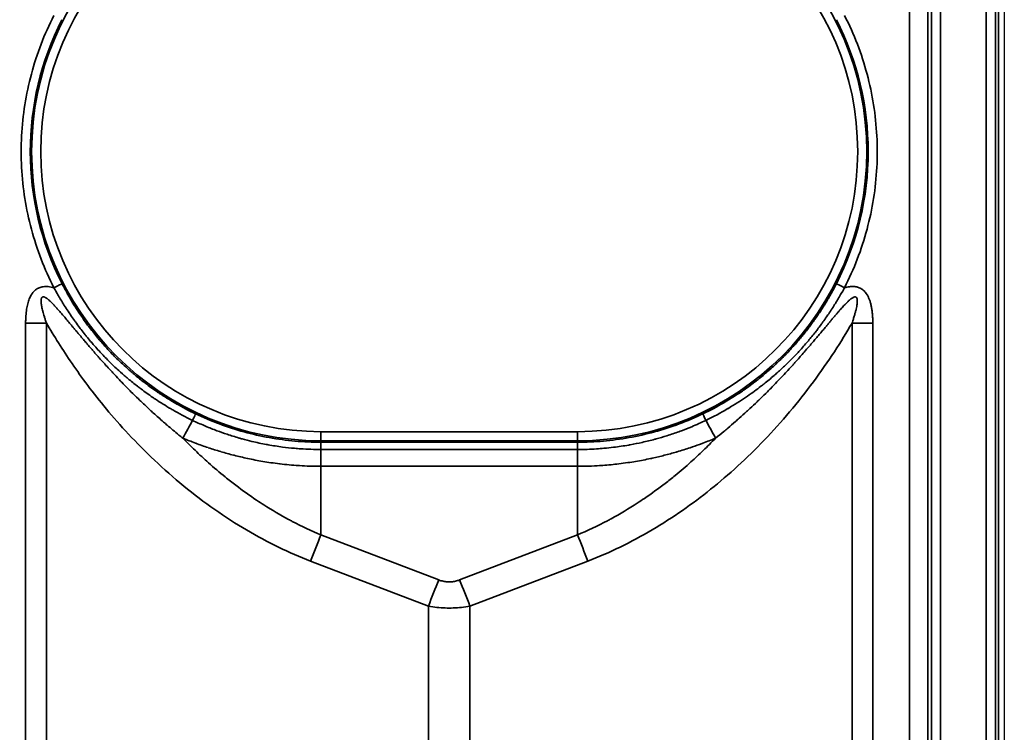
# Model space of a CAD drawing. Header units: millimetres. Extents: x -12192 to 12192, y -600 to 5895.
# Tile 62 of 122: x 1669 to 1724, y 3421 to 3460. Entities that reach past the tile are written whole.
import ezdxf

# ---------------------------------------------------------------- set-up
doc = ezdxf.new("R2010")
doc.units = ezdxf.units.MM
doc.header["$LTSCALE"] = 20
doc.layers.add('_Sichtbarkanten', color=7, linetype='Continuous', lineweight=25)
doc.layers.add('Sichtbar schmal (ISO)', color=7, linetype='Continuous', lineweight=35)

msp = doc.modelspace()

# ---------------------------------------------------------------- linework, layer by layer
at = {"layer": '_Sichtbarkanten'}
msp.add_line((1723.505, 4314.272), (1723.505, 3220.272), dxfattribs=at)
at = {"layer": 'Sichtbar schmal (ISO)'}
for p, q in [((1719.496, 3219.98), (1719.496, 4314.564)), ((1719.996, 4314.564), (1719.996, 3219.98)), ((1722.514, 3219.963), (1722.514, 4314.581)), ((1723.014, 4314.581), (1723.014, 3219.963)), ((1723.18, 3219.797), (1723.18, 4314.748)), ((1718.322, 3220.149), (1718.28, 3679.771)), ((1719.28, 3679.772), (1719.322, 3220.155)), ((1669.732, 3272.69), (1669.732, 3443.451)), ((1670.873, 3272.69), (1670.873, 3443.452)), ((1715.137, 3443.452), (1715.137, 3272.69)), ((1716.278, 3443.451), (1716.278, 3272.689)), ((1685.95, 3437.483), (1685.95, 3436.984)), ((1700.06, 3437.483), (1685.95, 3437.483)), ((1700.06, 3437.483), (1700.06, 3436.984)), ((1685.95, 3436.903), (1685.95, 3436.984)), ((1700.06, 3436.984), (1685.95, 3436.984)), ((1700.06, 3436.903), (1685.95, 3436.903)), ((1685.959, 3435.579), (1685.959, 3436.503)), ((1700.05, 3436.503), (1685.959, 3436.503)), ((1700.05, 3435.579), (1700.05, 3436.503)), ((1700.06, 3436.903), (1700.06, 3436.984)), ((1685.959, 3431.809), (1685.959, 3435.579)), ((1685.959, 3435.579), (1700.05, 3435.579)), ((1700.05, 3431.809), (1700.05, 3435.579)), ((1692.434, 3429.334), (1685.959, 3431.809)), ((1700.05, 3431.809), (1693.576, 3429.334)), ((1691.864, 3427.898), (1685.389, 3430.373)), ((1700.621, 3430.373), (1694.146, 3427.898)), ((1691.864, 3427.898), (1691.864, 3288.253)), ((1694.146, 3427.898), (1694.146, 3288.253))]:
    msp.add_line(p, q, dxfattribs=at)
for centre, radius, start, end in [((1685.95, 3452.872), 15.889, 90, 270), ((1700.06, 3452.872), 15.889, 270, 90), ((1685.95, 3452.872), 15.389, 90, 270), ((1700.06, 3452.872), 15.389, 270, 90)]:
    msp.add_arc(centre, radius, start, end, dxfattribs=at)
for centre, major_axis, ratio, start_param, end_param in [((1685.95, 3452.871), (-15.964, 0), 0.999985, 5.811755, 6.755073), ((1700.059, 3452.871), (15.964, 0), 0.999985, 5.811298, 6.754614), ((1671.286, 3445.387), (0.445, 0.227), 0.004665, 0.017453, 1.568418), ((1714.724, 3445.387), (-0.445, 0.227), 0.004661, 4.714772, 6.265732), ((1669.732, 3443.504), (-10, 0), 0.005236, 1.570796, 1.685164), ((1716.278, 3443.504), (10, 0), 0.005236, 4.598022, 4.712389), ((1679.914, 3440.016), (4.777, 8.785), 0.002501, 4.378713, 4.494623), ((1678.852, 3438.011), (0.215, 0.451), 0.009158, 4.929979, 6.265731), ((1707.157, 3438.011), (-0.215, 0.451), 0.009156, 0.017454, 1.353205), ((1706.096, 3440.016), (-4.777, 8.785), 0.002502, 1.788563, 1.904471), ((1685.955, 3436.403), (-0.005, 0.5), 0.011299, 4.913682, 6.265598), ((1685.959, 3430.347), (1.785, 4.67), 0.108522, 1.294198, 1.606695), ((1700.05, 3430.347), (-1.785, 4.67), 0.108522, 4.67649, 4.988987), ((1692.434, 3427.872), (1.785, 4.67), 0.108522, 1.294198, 1.606695), ((1693.576, 3427.872), (-1.785, 4.67), 0.108522, 4.67649, 4.988987)]:
    msp.add_ellipse(centre, major_axis=major_axis, ratio=ratio, start_param=start_param, end_param=end_param, dxfattribs=at)
for points, knots in [([(1671.286, 3445.39), (1671.023, 3445.904), (1670.555, 3446.953), (1670.02, 3448.597), (1669.66, 3450.287), (1669.479, 3452.006), (1669.479, 3453.734), (1669.659, 3455.452), (1670.018, 3457.142), (1670.553, 3458.787), (1671.02, 3459.836), (1671.282, 3460.351)], [0, 0, 0, 0, 0.1111111, 0.2222222, 0.3333333, 0.4444444, 0.5555556, 0.6666667, 0.7777778, 0.8888889, 1, 1, 1, 1]), ([(1669.732, 3443.451), (1669.732, 3443.523), (1669.733, 3443.593), (1669.736, 3443.66), (1669.738, 3443.728), (1669.741, 3443.792), (1669.745, 3443.855), (1669.75, 3443.918), (1669.755, 3443.978), (1669.762, 3444.037), (1669.768, 3444.096), (1669.775, 3444.152), (1669.784, 3444.207), (1669.792, 3444.262), (1669.802, 3444.315), (1669.812, 3444.366), (1669.822, 3444.417), (1669.833, 3444.466), (1669.846, 3444.513), (1669.858, 3444.56), (1669.871, 3444.606), (1669.885, 3444.649), (1669.899, 3444.693), (1669.914, 3444.735), (1669.93, 3444.775), (1669.946, 3444.816), (1669.964, 3444.854), (1669.982, 3444.891), (1670, 3444.928), (1670.019, 3444.963), (1670.038, 3444.996), (1670.058, 3445.029), (1670.079, 3445.061), (1670.1, 3445.09), (1670.122, 3445.119), (1670.144, 3445.146), (1670.166, 3445.171), (1670.189, 3445.196), (1670.212, 3445.219), (1670.236, 3445.241), (1670.26, 3445.262), (1670.285, 3445.282), (1670.311, 3445.301), (1670.336, 3445.319), (1670.363, 3445.336), (1670.391, 3445.351), (1670.419, 3445.367), (1670.449, 3445.381), (1670.48, 3445.393), (1670.512, 3445.406), (1670.546, 3445.417), (1670.582, 3445.427), (1670.619, 3445.436), (1670.658, 3445.444), (1670.699, 3445.449), (1670.74, 3445.454), (1670.783, 3445.457), (1670.829, 3445.458), (1670.875, 3445.458), (1670.922, 3445.456), (1670.972, 3445.451), (1671.021, 3445.446), (1671.072, 3445.438), (1671.125, 3445.428), (1671.177, 3445.418), (1671.231, 3445.405), (1671.286, 3445.39)], [0, 0, 0, 0, 0.0454545, 0.0454545, 0.0454545, 0.0909091, 0.0909091, 0.0909091, 0.1363636, 0.1363636, 0.1363636, 0.1818182, 0.1818182, 0.1818182, 0.2272727, 0.2272727, 0.2272727, 0.2727273, 0.2727273, 0.2727273, 0.3181818, 0.3181818, 0.3181818, 0.3636364, 0.3636364, 0.3636364, 0.4090909, 0.4090909, 0.4090909, 0.4545455, 0.4545455, 0.4545455, 0.5, 0.5, 0.5, 0.5454545, 0.5454545, 0.5454545, 0.5909091, 0.5909091, 0.5909091, 0.6363636, 0.6363636, 0.6363636, 0.6818182, 0.6818182, 0.6818182, 0.7272727, 0.7272727, 0.7272727, 0.7727273, 0.7727273, 0.7727273, 0.8181818, 0.8181818, 0.8181818, 0.8636364, 0.8636364, 0.8636364, 0.9090909, 0.9090909, 0.9090909, 0.9545455, 0.9545455, 0.9545455, 0.9999999, 0.9999999, 0.9999999, 0.9999999]), ([(1678.903, 3438.106), (1678.512, 3438.294), (1678.148, 3438.488), (1677.81, 3438.682), (1677.78, 3438.699), (1677.751, 3438.716), (1677.721, 3438.733), (1677.418, 3438.91), (1677.137, 3439.086), (1676.873, 3439.261), (1676.822, 3439.295), (1676.772, 3439.329), (1676.722, 3439.363), (1676.49, 3439.521), (1676.271, 3439.678), (1676.066, 3439.833), (1676, 3439.882), (1675.936, 3439.931), (1675.873, 3439.98), (1675.695, 3440.118), (1675.526, 3440.255), (1675.366, 3440.389), (1675.291, 3440.452), (1675.219, 3440.514), (1675.147, 3440.576), (1675.012, 3440.693), (1674.883, 3440.809), (1674.759, 3440.923), (1674.679, 3440.997), (1674.601, 3441.071), (1674.526, 3441.143), (1674.423, 3441.241), (1674.325, 3441.338), (1674.23, 3441.433), (1674.147, 3441.517), (1674.067, 3441.599), (1673.99, 3441.68), (1673.914, 3441.76), (1673.84, 3441.839), (1673.768, 3441.917), (1673.685, 3442.008), (1673.604, 3442.097), (1673.527, 3442.185), (1673.471, 3442.249), (1673.416, 3442.312), (1673.363, 3442.374), (1673.28, 3442.471), (1673.201, 3442.565), (1673.125, 3442.658), (1673.085, 3442.707), (1673.046, 3442.756), (1673.007, 3442.804), (1672.926, 3442.905), (1672.849, 3443.004), (1672.775, 3443.101), (1672.747, 3443.136), (1672.72, 3443.172), (1672.693, 3443.207), (1672.614, 3443.312), (1672.539, 3443.414), (1672.468, 3443.513), (1672.45, 3443.537), (1672.433, 3443.561), (1672.416, 3443.586), (1672.34, 3443.692), (1672.268, 3443.796), (1672.199, 3443.896), (1672.19, 3443.91), (1672.18, 3443.924), (1672.17, 3443.938), (1672.097, 3444.046), (1672.028, 3444.151), (1671.963, 3444.251), (1671.96, 3444.256), (1671.957, 3444.261), (1671.953, 3444.267), (1671.886, 3444.371), (1671.822, 3444.471), (1671.763, 3444.568), (1671.761, 3444.571), (1671.759, 3444.575), (1671.757, 3444.578), (1671.697, 3444.675), (1671.64, 3444.768), (1671.588, 3444.857), (1671.584, 3444.864), (1671.58, 3444.87), (1671.576, 3444.877), (1671.523, 3444.967), (1671.473, 3445.053), (1671.427, 3445.135), (1671.424, 3445.139), (1671.422, 3445.143), (1671.42, 3445.147), (1671.372, 3445.232), (1671.327, 3445.313), (1671.286, 3445.39)], [0, 0, 0, 0, 0.0574355, 0.0574355, 0.0574355, 0.0625, 0.0625, 0.0625, 0.1148416, 0.1148416, 0.1148416, 0.125, 0.125, 0.125, 0.1724105, 0.1724105, 0.1724105, 0.1875, 0.1875, 0.1875, 0.2301048, 0.2301048, 0.2301048, 0.25, 0.25, 0.25, 0.2879175, 0.2879175, 0.2879175, 0.3125, 0.3125, 0.3125, 0.3458289, 0.3458289, 0.3458289, 0.375, 0.375, 0.375, 0.4038355, 0.4038355, 0.4038355, 0.4375, 0.4375, 0.4375, 0.4619157, 0.4619157, 0.4619157, 0.5, 0.5, 0.5, 0.5200565, 0.5200565, 0.5200565, 0.5625, 0.5625, 0.5625, 0.5782724, 0.5782724, 0.5782724, 0.625, 0.625, 0.625, 0.6365027, 0.6365027, 0.6365027, 0.6875, 0.6875, 0.6875, 0.6946789, 0.6946789, 0.6946789, 0.75, 0.75, 0.75, 0.7528378, 0.7528378, 0.7528378, 0.8104842, 0.8104842, 0.8104842, 0.8125, 0.8125, 0.8125, 0.8706632, 0.8706632, 0.8706632, 0.875, 0.875, 0.875, 0.9346858, 0.9346858, 0.9346858, 0.9375, 0.9375, 0.9375, 0.9999999, 0.9999999, 0.9999999, 0.9999999]), ([(1679.068, 3438.462), (1678.687, 3438.644), (1678.333, 3438.832), (1678.004, 3439.02), (1677.975, 3439.036), (1677.947, 3439.053), (1677.918, 3439.07), (1677.623, 3439.241), (1677.35, 3439.413), (1677.094, 3439.584), (1677.044, 3439.617), (1676.995, 3439.65), (1676.947, 3439.683), (1676.721, 3439.837), (1676.51, 3439.99), (1676.31, 3440.141), (1676.246, 3440.189), (1676.184, 3440.237), (1676.123, 3440.285), (1675.95, 3440.42), (1675.787, 3440.553), (1675.632, 3440.684), (1675.56, 3440.745), (1675.49, 3440.806), (1675.421, 3440.867), (1675.29, 3440.982), (1675.165, 3441.095), (1675.045, 3441.207), (1674.968, 3441.279), (1674.893, 3441.351), (1674.82, 3441.422), (1674.721, 3441.518), (1674.627, 3441.613), (1674.535, 3441.706), (1674.456, 3441.788), (1674.379, 3441.869), (1674.304, 3441.948), (1674.231, 3442.027), (1674.159, 3442.104), (1674.091, 3442.18), (1674.01, 3442.27), (1673.933, 3442.357), (1673.859, 3442.443), (1673.805, 3442.506), (1673.753, 3442.568), (1673.702, 3442.629), (1673.623, 3442.724), (1673.547, 3442.817), (1673.474, 3442.908), (1673.435, 3442.957), (1673.398, 3443.004), (1673.361, 3443.051), (1673.284, 3443.151), (1673.21, 3443.248), (1673.139, 3443.343), (1673.113, 3443.379), (1673.087, 3443.414), (1673.062, 3443.448), (1672.987, 3443.551), (1672.915, 3443.652), (1672.847, 3443.749), (1672.831, 3443.773), (1672.814, 3443.797), (1672.798, 3443.821), (1672.726, 3443.926), (1672.657, 3444.028), (1672.592, 3444.128), (1672.583, 3444.141), (1672.574, 3444.155), (1672.565, 3444.169), (1672.496, 3444.276), (1672.431, 3444.379), (1672.369, 3444.479), (1672.366, 3444.484), (1672.363, 3444.489), (1672.36, 3444.494), (1672.296, 3444.597), (1672.237, 3444.697), (1672.181, 3444.793), (1672.179, 3444.796), (1672.177, 3444.799), (1672.175, 3444.803), (1672.118, 3444.899), (1672.066, 3444.992), (1672.016, 3445.08), (1672.012, 3445.087), (1672.009, 3445.093), (1672.005, 3445.1), (1671.955, 3445.19), (1671.908, 3445.276), (1671.864, 3445.359), (1671.862, 3445.362), (1671.86, 3445.366), (1671.858, 3445.37), (1671.812, 3445.456), (1671.77, 3445.537), (1671.731, 3445.614)], [0, 0, 0, 0, 0.057436, 0.057436, 0.057436, 0.0625, 0.0625, 0.0625, 0.1148428, 0.1148428, 0.1148428, 0.125, 0.125, 0.125, 0.1724113, 0.1724113, 0.1724113, 0.1875, 0.1875, 0.1875, 0.2301059, 0.2301059, 0.2301059, 0.25, 0.25, 0.25, 0.2879186, 0.2879186, 0.2879186, 0.3125, 0.3125, 0.3125, 0.3458302, 0.3458302, 0.3458302, 0.375, 0.375, 0.375, 0.403837, 0.403837, 0.403837, 0.4375, 0.4375, 0.4375, 0.4619172, 0.4619172, 0.4619172, 0.5, 0.5, 0.5, 0.5200581, 0.5200581, 0.5200581, 0.5625, 0.5625, 0.5625, 0.5782742, 0.5782742, 0.5782742, 0.625, 0.625, 0.625, 0.6365046, 0.6365046, 0.6365046, 0.6875, 0.6875, 0.6875, 0.6946809, 0.6946809, 0.6946809, 0.75, 0.75, 0.75, 0.75284, 0.75284, 0.75284, 0.8104864, 0.8104864, 0.8104864, 0.8125, 0.8125, 0.8125, 0.8706653, 0.8706653, 0.8706653, 0.875, 0.875, 0.875, 0.9346876, 0.9346876, 0.9346876, 0.9375, 0.9375, 0.9375, 1, 1, 1, 1]), ([(1714.279, 3445.614), (1714.24, 3445.538), (1714.198, 3445.457), (1714.152, 3445.371), (1714.151, 3445.368), (1714.149, 3445.365), (1714.148, 3445.362), (1714.103, 3445.279), (1714.056, 3445.192), (1714.005, 3445.101), (1714.001, 3445.093), (1713.997, 3445.085), (1713.992, 3445.077), (1713.943, 3444.99), (1713.891, 3444.898), (1713.836, 3444.803), (1713.827, 3444.788), (1713.817, 3444.772), (1713.808, 3444.757), (1713.755, 3444.667), (1713.7, 3444.574), (1713.64, 3444.478), (1713.625, 3444.454), (1713.61, 3444.429), (1713.594, 3444.404), (1713.538, 3444.314), (1713.479, 3444.221), (1713.417, 3444.126), (1713.394, 3444.091), (1713.37, 3444.056), (1713.346, 3444.02), (1713.287, 3443.931), (1713.226, 3443.84), (1713.161, 3443.747), (1713.128, 3443.7), (1713.095, 3443.653), (1713.061, 3443.605), (1712.999, 3443.518), (1712.935, 3443.43), (1712.868, 3443.339), (1712.823, 3443.28), (1712.778, 3443.219), (1712.731, 3443.158), (1712.667, 3443.075), (1712.601, 3442.99), (1712.532, 3442.904), (1712.473, 3442.829), (1712.411, 3442.753), (1712.348, 3442.676), (1712.283, 3442.598), (1712.216, 3442.519), (1712.146, 3442.438), (1712.068, 3442.347), (1711.986, 3442.254), (1711.901, 3442.16), (1711.836, 3442.088), (1711.769, 3442.016), (1711.7, 3441.942), (1711.598, 3441.833), (1711.49, 3441.721), (1711.377, 3441.608), (1711.314, 3441.544), (1711.25, 3441.481), (1711.184, 3441.416), (1711.05, 3441.287), (1710.91, 3441.155), (1710.761, 3441.02), (1710.703, 3440.967), (1710.643, 3440.914), (1710.583, 3440.861), (1710.41, 3440.71), (1710.227, 3440.556), (1710.032, 3440.4), (1709.983, 3440.36), (1709.932, 3440.32), (1709.881, 3440.28), (1709.659, 3440.107), (1709.422, 3439.932), (1709.168, 3439.755), (1709.131, 3439.73), (1709.095, 3439.704), (1709.058, 3439.679), (1708.777, 3439.487), (1708.474, 3439.294), (1708.145, 3439.101), (1708.126, 3439.09), (1708.107, 3439.079), (1708.088, 3439.068), (1707.737, 3438.863), (1707.355, 3438.659), (1706.942, 3438.462)], [0, 0, 0, 0, 0.0625, 0.0625, 0.0625, 0.0647245, 0.0647245, 0.0647245, 0.125, 0.125, 0.125, 0.1302499, 0.1302499, 0.1302499, 0.1875, 0.1875, 0.1875, 0.1967754, 0.1967754, 0.1967754, 0.25, 0.25, 0.25, 0.2636569, 0.2636569, 0.2636569, 0.3125, 0.3125, 0.3125, 0.3304671, 0.3304671, 0.3304671, 0.375, 0.375, 0.375, 0.3972409, 0.3972409, 0.3972409, 0.4375, 0.4375, 0.4375, 0.4640726, 0.4640726, 0.4640726, 0.5, 0.5, 0.5, 0.5309933, 0.5309933, 0.5309933, 0.5625, 0.5625, 0.5625, 0.5980084, 0.5980084, 0.5980084, 0.625, 0.625, 0.625, 0.6651395, 0.6651395, 0.6651395, 0.6875, 0.6875, 0.6875, 0.7323983, 0.7323983, 0.7323983, 0.75, 0.75, 0.75, 0.7998237, 0.7998237, 0.7998237, 0.8125, 0.8125, 0.8125, 0.8672061, 0.8672061, 0.8672061, 0.875, 0.875, 0.875, 0.9341224, 0.9341224, 0.9341224, 0.9375, 0.9375, 0.9375, 1, 1, 1, 1]), ([(1714.724, 3445.39), (1714.683, 3445.314), (1714.639, 3445.233), (1714.591, 3445.148), (1714.589, 3445.145), (1714.587, 3445.142), (1714.585, 3445.139), (1714.539, 3445.056), (1714.488, 3444.969), (1714.434, 3444.878), (1714.43, 3444.87), (1714.425, 3444.862), (1714.42, 3444.854), (1714.368, 3444.766), (1714.313, 3444.674), (1714.254, 3444.579), (1714.244, 3444.563), (1714.235, 3444.548), (1714.225, 3444.532), (1714.169, 3444.442), (1714.109, 3444.348), (1714.046, 3444.251), (1714.03, 3444.226), (1714.014, 3444.201), (1713.997, 3444.176), (1713.938, 3444.085), (1713.876, 3443.991), (1713.81, 3443.895), (1713.786, 3443.859), (1713.761, 3443.823), (1713.736, 3443.787), (1713.673, 3443.697), (1713.608, 3443.605), (1713.54, 3443.51), (1713.506, 3443.463), (1713.471, 3443.415), (1713.435, 3443.366), (1713.37, 3443.278), (1713.303, 3443.189), (1713.232, 3443.097), (1713.186, 3443.036), (1713.138, 3442.974), (1713.089, 3442.912), (1713.022, 3442.827), (1712.953, 3442.741), (1712.881, 3442.653), (1712.819, 3442.578), (1712.755, 3442.501), (1712.688, 3442.422), (1712.62, 3442.343), (1712.55, 3442.262), (1712.478, 3442.179), (1712.396, 3442.087), (1712.311, 3441.992), (1712.223, 3441.896), (1712.155, 3441.823), (1712.086, 3441.749), (1712.014, 3441.674), (1711.907, 3441.562), (1711.796, 3441.448), (1711.679, 3441.333), (1711.614, 3441.268), (1711.547, 3441.203), (1711.478, 3441.137), (1711.34, 3441.005), (1711.194, 3440.87), (1711.041, 3440.732), (1710.98, 3440.679), (1710.919, 3440.624), (1710.856, 3440.57), (1710.678, 3440.415), (1710.489, 3440.258), (1710.287, 3440.098), (1710.236, 3440.057), (1710.184, 3440.016), (1710.131, 3439.975), (1709.902, 3439.798), (1709.658, 3439.618), (1709.396, 3439.437), (1709.358, 3439.411), (1709.32, 3439.385), (1709.282, 3439.359), (1708.993, 3439.162), (1708.682, 3438.964), (1708.343, 3438.765), (1708.324, 3438.754), (1708.304, 3438.742), (1708.285, 3438.731), (1707.924, 3438.521), (1707.531, 3438.31), (1707.107, 3438.106)], [0, 0, 0, 0, 0.0625, 0.0625, 0.0625, 0.0647233, 0.0647233, 0.0647233, 0.125, 0.125, 0.125, 0.1302485, 0.1302485, 0.1302485, 0.1875, 0.1875, 0.1875, 0.1967748, 0.1967748, 0.1967748, 0.25, 0.25, 0.25, 0.2636562, 0.2636562, 0.2636562, 0.3125, 0.3125, 0.3125, 0.3304667, 0.3304667, 0.3304667, 0.375, 0.375, 0.375, 0.3972406, 0.3972406, 0.3972406, 0.4375, 0.4375, 0.4375, 0.4640722, 0.4640722, 0.4640722, 0.5, 0.5, 0.5, 0.5309931, 0.5309931, 0.5309931, 0.5625, 0.5625, 0.5625, 0.5980083, 0.5980083, 0.5980083, 0.625, 0.625, 0.625, 0.6651396, 0.6651396, 0.6651396, 0.6875, 0.6875, 0.6875, 0.7323984, 0.7323984, 0.7323984, 0.75, 0.75, 0.75, 0.799824, 0.799824, 0.799824, 0.8125, 0.8125, 0.8125, 0.8672064, 0.8672064, 0.8672064, 0.875, 0.875, 0.875, 0.9341232, 0.9341232, 0.9341232, 0.9375, 0.9375, 0.9375, 0.9999998, 0.9999998, 0.9999998, 0.9999998]), ([(1670.873, 3443.452), (1670.851, 3443.514), (1670.831, 3443.575), (1670.812, 3443.632), (1670.793, 3443.69), (1670.776, 3443.746), (1670.759, 3443.799), (1670.743, 3443.852), (1670.728, 3443.904), (1670.714, 3443.953), (1670.7, 3444.002), (1670.687, 3444.05), (1670.675, 3444.095), (1670.674, 3444.098), (1670.673, 3444.101), (1670.673, 3444.105), (1670.662, 3444.146), (1670.652, 3444.186), (1670.644, 3444.225), (1670.643, 3444.229), (1670.642, 3444.232), (1670.641, 3444.236), (1670.633, 3444.273), (1670.625, 3444.309), (1670.618, 3444.343), (1670.618, 3444.347), (1670.617, 3444.351), (1670.616, 3444.355), (1670.61, 3444.388), (1670.604, 3444.42), (1670.6, 3444.45), (1670.599, 3444.454), (1670.599, 3444.459), (1670.598, 3444.463), (1670.594, 3444.492), (1670.59, 3444.52), (1670.587, 3444.546), (1670.587, 3444.55), (1670.587, 3444.555), (1670.586, 3444.559), (1670.584, 3444.584), (1670.582, 3444.608), (1670.581, 3444.63), (1670.581, 3444.635), (1670.581, 3444.639), (1670.581, 3444.643), (1670.581, 3444.665), (1670.581, 3444.685), (1670.582, 3444.703), (1670.582, 3444.707), (1670.582, 3444.711), (1670.583, 3444.715), (1670.584, 3444.732), (1670.586, 3444.749), (1670.588, 3444.763), (1670.589, 3444.767), (1670.59, 3444.77), (1670.59, 3444.774), (1670.593, 3444.787), (1670.597, 3444.8), (1670.601, 3444.811), (1670.606, 3444.825), (1670.612, 3444.837), (1670.618, 3444.847), (1670.625, 3444.857), (1670.633, 3444.866), (1670.642, 3444.873), (1670.651, 3444.879), (1670.661, 3444.884), (1670.672, 3444.888), (1670.684, 3444.891), (1670.697, 3444.892), (1670.712, 3444.891), (1670.716, 3444.89), (1670.721, 3444.89), (1670.725, 3444.889), (1670.737, 3444.887), (1670.749, 3444.884), (1670.762, 3444.879), (1670.768, 3444.877), (1670.774, 3444.875), (1670.78, 3444.872), (1670.794, 3444.867), (1670.809, 3444.859), (1670.824, 3444.85), (1670.832, 3444.846), (1670.84, 3444.842), (1670.848, 3444.837), (1670.864, 3444.827), (1670.881, 3444.815), (1670.899, 3444.802), (1670.908, 3444.796), (1670.917, 3444.789), (1670.927, 3444.781), (1670.945, 3444.767), (1670.964, 3444.752), (1670.984, 3444.735), (1670.995, 3444.726), (1671.006, 3444.716), (1671.018, 3444.706), (1671.038, 3444.689), (1671.058, 3444.67), (1671.079, 3444.65), (1671.092, 3444.638), (1671.105, 3444.626), (1671.118, 3444.613), (1671.139, 3444.593), (1671.161, 3444.571), (1671.183, 3444.549), (1671.198, 3444.534), (1671.212, 3444.519), (1671.227, 3444.504), (1671.249, 3444.481), (1671.272, 3444.457), (1671.295, 3444.433), (1671.311, 3444.416), (1671.328, 3444.398), (1671.344, 3444.38), (1671.368, 3444.355), (1671.391, 3444.329), (1671.415, 3444.302), (1671.434, 3444.282), (1671.452, 3444.261), (1671.471, 3444.24), (1671.495, 3444.213), (1671.52, 3444.185), (1671.545, 3444.156), (1671.566, 3444.133), (1671.587, 3444.109), (1671.608, 3444.084), (1671.633, 3444.055), (1671.66, 3444.025), (1671.686, 3443.994), (1671.709, 3443.967), (1671.733, 3443.939), (1671.757, 3443.911), (1671.784, 3443.879), (1671.812, 3443.847), (1671.84, 3443.814), (1671.866, 3443.783), (1671.893, 3443.751), (1671.921, 3443.718), (1671.949, 3443.684), (1671.979, 3443.65), (1672.008, 3443.614), (1672.038, 3443.579), (1672.069, 3443.542), (1672.1, 3443.504), (1672.13, 3443.469), (1672.161, 3443.432), (1672.193, 3443.394), (1672.227, 3443.353), (1672.262, 3443.312), (1672.297, 3443.269), (1672.329, 3443.231), (1672.362, 3443.192), (1672.395, 3443.152), (1672.434, 3443.105), (1672.474, 3443.058), (1672.515, 3443.009), (1672.548, 3442.969), (1672.583, 3442.927), (1672.618, 3442.885), (1672.663, 3442.833), (1672.708, 3442.779), (1672.755, 3442.723), (1672.791, 3442.68), (1672.827, 3442.637), (1672.865, 3442.592), (1672.916, 3442.533), (1672.968, 3442.471), (1673.021, 3442.408), (1673.059, 3442.363), (1673.099, 3442.317), (1673.139, 3442.271), (1673.196, 3442.203), (1673.256, 3442.134), (1673.317, 3442.063), (1673.358, 3442.016), (1673.399, 3441.968), (1673.441, 3441.919), (1673.507, 3441.844), (1673.575, 3441.766), (1673.645, 3441.687), (1673.688, 3441.638), (1673.731, 3441.588), (1673.776, 3441.538), (1673.85, 3441.454), (1673.927, 3441.368), (1674.006, 3441.28), (1674.052, 3441.23), (1674.097, 3441.179), (1674.144, 3441.127), (1674.229, 3441.034), (1674.316, 3440.938), (1674.407, 3440.84), (1674.454, 3440.789), (1674.503, 3440.737), (1674.552, 3440.684), (1674.649, 3440.58), (1674.749, 3440.473), (1674.854, 3440.364), (1674.904, 3440.311), (1674.955, 3440.257), (1675.008, 3440.203), (1675.119, 3440.087), (1675.235, 3439.969), (1675.356, 3439.846), (1675.41, 3439.792), (1675.465, 3439.737), (1675.52, 3439.681), (1675.649, 3439.552), (1675.784, 3439.42), (1675.925, 3439.283), (1675.982, 3439.227), (1676.041, 3439.171), (1676.1, 3439.114), (1676.25, 3438.971), (1676.407, 3438.823), (1676.572, 3438.672), (1676.633, 3438.615), (1676.695, 3438.558), (1676.758, 3438.501), (1676.933, 3438.342), (1677.116, 3438.179), (1677.31, 3438.011), (1677.375, 3437.954), (1677.441, 3437.897), (1677.509, 3437.839), (1677.714, 3437.664), (1677.93, 3437.483), (1678.157, 3437.299), (1678.227, 3437.242), (1678.298, 3437.185), (1678.37, 3437.127)], [0.0000001, 0.0000001, 0.0000001, 0.0000001, 0.0232558, 0.0232558, 0.0232558, 0.0465116, 0.0465116, 0.0465116, 0.0697674, 0.0697674, 0.0697674, 0.0930233, 0.0930233, 0.0930233, 0.0947204, 0.0947204, 0.0947204, 0.1162791, 0.1162791, 0.1162791, 0.118401, 0.118401, 0.118401, 0.1395349, 0.1395349, 0.1395349, 0.1420811, 0.1420811, 0.1420811, 0.1627907, 0.1627907, 0.1627907, 0.1657601, 0.1657601, 0.1657601, 0.1860465, 0.1860465, 0.1860465, 0.1894378, 0.1894378, 0.1894378, 0.2093023, 0.2093023, 0.2093023, 0.2131175, 0.2131175, 0.2131175, 0.2325581, 0.2325581, 0.2325581, 0.2368003, 0.2368003, 0.2368003, 0.255814, 0.255814, 0.255814, 0.2604943, 0.2604943, 0.2604943, 0.2790698, 0.2790698, 0.2790698, 0.3023256, 0.3023256, 0.3023256, 0.3255814, 0.3255814, 0.3255814, 0.3488372, 0.3488372, 0.3488372, 0.372093, 0.372093, 0.372093, 0.3788752, 0.3788752, 0.3788752, 0.3953488, 0.3953488, 0.3953488, 0.4025675, 0.4025675, 0.4025675, 0.4186047, 0.4186047, 0.4186047, 0.4262251, 0.4262251, 0.4262251, 0.4418605, 0.4418605, 0.4418605, 0.4499147, 0.4499147, 0.4499147, 0.4651163, 0.4651163, 0.4651163, 0.4735954, 0.4735954, 0.4735954, 0.4883721, 0.4883721, 0.4883721, 0.4972773, 0.4972773, 0.4972773, 0.5116279, 0.5116279, 0.5116279, 0.5209637, 0.5209637, 0.5209637, 0.5348837, 0.5348837, 0.5348837, 0.5446405, 0.5446405, 0.5446405, 0.5581395, 0.5581395, 0.5581395, 0.5683177, 0.5683177, 0.5683177, 0.5813953, 0.5813953, 0.5813953, 0.5919967, 0.5919967, 0.5919967, 0.6046512, 0.6046512, 0.6046512, 0.6156759, 0.6156759, 0.6156759, 0.627907, 0.627907, 0.627907, 0.639356, 0.639356, 0.639356, 0.6511628, 0.6511628, 0.6511628, 0.6630368, 0.6630368, 0.6630368, 0.6744186, 0.6744186, 0.6744186, 0.6867163, 0.6867163, 0.6867163, 0.6976744, 0.6976744, 0.6976744, 0.7103946, 0.7103946, 0.7103946, 0.7209302, 0.7209302, 0.7209302, 0.7340733, 0.7340733, 0.7340733, 0.744186, 0.744186, 0.744186, 0.7577516, 0.7577516, 0.7577516, 0.7674419, 0.7674419, 0.7674419, 0.7814337, 0.7814337, 0.7814337, 0.7906977, 0.7906977, 0.7906977, 0.8051176, 0.8051176, 0.8051176, 0.8139535, 0.8139535, 0.8139535, 0.8287957, 0.8287957, 0.8287957, 0.8372093, 0.8372093, 0.8372093, 0.8524711, 0.8524711, 0.8524711, 0.8604651, 0.8604651, 0.8604651, 0.8761501, 0.8761501, 0.8761501, 0.8837209, 0.8837209, 0.8837209, 0.89983, 0.89983, 0.89983, 0.9069767, 0.9069767, 0.9069767, 0.9235104, 0.9235104, 0.9235104, 0.9302326, 0.9302326, 0.9302326, 0.9471895, 0.9471895, 0.9471895, 0.9534884, 0.9534884, 0.9534884, 0.9708769, 0.9708769, 0.9708769, 0.9767442, 0.9767442, 0.9767442, 0.9945278, 0.9945278, 0.9945278, 0.9999995, 0.9999995, 0.9999995, 0.9999995]), ([(1707.64, 3437.128), (1707.793, 3437.249), (1707.942, 3437.371), (1708.089, 3437.492), (1708.163, 3437.553), (1708.236, 3437.614), (1708.308, 3437.675), (1708.453, 3437.797), (1708.594, 3437.919), (1708.733, 3438.04), (1708.801, 3438.099), (1708.868, 3438.158), (1708.935, 3438.217), (1709.073, 3438.339), (1709.209, 3438.461), (1709.342, 3438.584), (1709.405, 3438.641), (1709.468, 3438.699), (1709.531, 3438.757), (1709.664, 3438.881), (1709.796, 3439.005), (1709.926, 3439.13), (1709.986, 3439.187), (1710.045, 3439.244), (1710.103, 3439.301), (1710.234, 3439.428), (1710.363, 3439.554), (1710.489, 3439.68), (1710.544, 3439.735), (1710.598, 3439.79), (1710.652, 3439.845), (1710.777, 3439.971), (1710.899, 3440.095), (1711.015, 3440.217), (1711.064, 3440.268), (1711.113, 3440.318), (1711.16, 3440.368), (1711.274, 3440.487), (1711.382, 3440.603), (1711.486, 3440.714), (1711.528, 3440.759), (1711.569, 3440.803), (1711.609, 3440.847), (1711.71, 3440.956), (1711.805, 3441.06), (1711.895, 3441.16), (1711.931, 3441.199), (1711.966, 3441.238), (1712, 3441.276), (1712.088, 3441.374), (1712.172, 3441.468), (1712.252, 3441.558), (1712.282, 3441.593), (1712.312, 3441.626), (1712.341, 3441.66), (1712.42, 3441.749), (1712.495, 3441.835), (1712.568, 3441.918), (1712.594, 3441.948), (1712.62, 3441.978), (1712.645, 3442.008), (1712.716, 3442.09), (1712.784, 3442.169), (1712.85, 3442.245), (1712.872, 3442.272), (1712.895, 3442.298), (1712.917, 3442.324), (1712.982, 3442.4), (1713.043, 3442.473), (1713.103, 3442.543), (1713.123, 3442.566), (1713.143, 3442.59), (1713.162, 3442.613), (1713.221, 3442.682), (1713.277, 3442.749), (1713.332, 3442.814), (1713.349, 3442.835), (1713.366, 3442.855), (1713.383, 3442.875), (1713.437, 3442.939), (1713.489, 3443.001), (1713.539, 3443.061), (1713.554, 3443.079), (1713.569, 3443.097), (1713.584, 3443.115), (1713.633, 3443.174), (1713.681, 3443.231), (1713.727, 3443.286), (1713.74, 3443.302), (1713.754, 3443.318), (1713.767, 3443.334), (1713.812, 3443.388), (1713.856, 3443.441), (1713.899, 3443.491), (1713.91, 3443.506), (1713.922, 3443.52), (1713.934, 3443.534), (1713.976, 3443.584), (1714.016, 3443.632), (1714.055, 3443.678), (1714.066, 3443.691), (1714.076, 3443.703), (1714.087, 3443.715), (1714.125, 3443.761), (1714.163, 3443.806), (1714.199, 3443.848), (1714.208, 3443.859), (1714.218, 3443.87), (1714.227, 3443.881), (1714.263, 3443.923), (1714.298, 3443.964), (1714.331, 3444.003), (1714.34, 3444.013), (1714.348, 3444.022), (1714.356, 3444.031), (1714.39, 3444.07), (1714.422, 3444.108), (1714.454, 3444.144), (1714.461, 3444.152), (1714.469, 3444.161), (1714.476, 3444.169), (1714.507, 3444.205), (1714.538, 3444.239), (1714.568, 3444.273), (1714.575, 3444.28), (1714.581, 3444.287), (1714.588, 3444.295), (1714.618, 3444.328), (1714.647, 3444.359), (1714.675, 3444.39), (1714.681, 3444.396), (1714.687, 3444.403), (1714.692, 3444.409), (1714.721, 3444.439), (1714.748, 3444.468), (1714.775, 3444.496), (1714.78, 3444.501), (1714.785, 3444.507), (1714.79, 3444.512), (1714.817, 3444.539), (1714.843, 3444.565), (1714.867, 3444.59), (1714.872, 3444.594), (1714.877, 3444.599), (1714.881, 3444.603), (1714.906, 3444.627), (1714.93, 3444.65), (1714.953, 3444.671), (1714.957, 3444.675), (1714.961, 3444.679), (1714.965, 3444.682), (1714.988, 3444.703), (1715.01, 3444.723), (1715.032, 3444.74), (1715.035, 3444.743), (1715.039, 3444.746), (1715.042, 3444.749), (1715.064, 3444.767), (1715.084, 3444.783), (1715.104, 3444.797), (1715.107, 3444.799), (1715.109, 3444.801), (1715.112, 3444.803), (1715.135, 3444.819), (1715.156, 3444.833), (1715.175, 3444.845), (1715.195, 3444.856), (1715.213, 3444.865), (1715.23, 3444.873), (1715.247, 3444.88), (1715.263, 3444.885), (1715.277, 3444.888), (1715.292, 3444.891), (1715.305, 3444.892), (1715.317, 3444.891), (1715.33, 3444.89), (1715.341, 3444.887), (1715.351, 3444.883), (1715.361, 3444.878), (1715.371, 3444.871), (1715.379, 3444.862), (1715.388, 3444.853), (1715.396, 3444.842), (1715.403, 3444.827), (1715.409, 3444.813), (1715.415, 3444.795), (1715.419, 3444.774), (1715.424, 3444.753), (1715.427, 3444.729), (1715.428, 3444.701), (1715.43, 3444.674), (1715.429, 3444.643), (1715.427, 3444.609), (1715.426, 3444.575), (1715.422, 3444.538), (1715.417, 3444.498), (1715.412, 3444.458), (1715.405, 3444.415), (1715.396, 3444.369), (1715.388, 3444.322), (1715.377, 3444.273), (1715.366, 3444.221), (1715.354, 3444.169), (1715.34, 3444.114), (1715.325, 3444.057), (1715.309, 3443.999), (1715.292, 3443.938), (1715.273, 3443.875), (1715.255, 3443.811), (1715.234, 3443.744), (1715.211, 3443.673), (1715.188, 3443.603), (1715.163, 3443.529), (1715.137, 3443.452)], [0, 0, 0, 0, 0.0150967, 0.0150967, 0.0150967, 0.0227273, 0.0227273, 0.0227273, 0.0379905, 0.0379905, 0.0379905, 0.0454545, 0.0454545, 0.0454545, 0.060893, 0.060893, 0.060893, 0.0681818, 0.0681818, 0.0681818, 0.0837915, 0.0837915, 0.0837915, 0.0909091, 0.0909091, 0.0909091, 0.1067165, 0.1067165, 0.1067165, 0.1136364, 0.1136364, 0.1136364, 0.1296423, 0.1296423, 0.1296423, 0.1363636, 0.1363636, 0.1363636, 0.1525337, 0.1525337, 0.1525337, 0.1590909, 0.1590909, 0.1590909, 0.1754185, 0.1754185, 0.1754185, 0.1818182, 0.1818182, 0.1818182, 0.1983171, 0.1983171, 0.1983171, 0.2045455, 0.2045455, 0.2045455, 0.2212265, 0.2212265, 0.2212265, 0.2272727, 0.2272727, 0.2272727, 0.2441352, 0.2441352, 0.2441352, 0.25, 0.25, 0.25, 0.2670399, 0.2670399, 0.2670399, 0.2727273, 0.2727273, 0.2727273, 0.2899444, 0.2899444, 0.2899444, 0.2954545, 0.2954545, 0.2954545, 0.3128498, 0.3128498, 0.3128498, 0.3181818, 0.3181818, 0.3181818, 0.3357556, 0.3357556, 0.3357556, 0.3409091, 0.3409091, 0.3409091, 0.3586606, 0.3586606, 0.3586606, 0.3636364, 0.3636364, 0.3636364, 0.3815651, 0.3815651, 0.3815651, 0.3863636, 0.3863636, 0.3863636, 0.4044697, 0.4044697, 0.4044697, 0.4090909, 0.4090909, 0.4090909, 0.4273741, 0.4273741, 0.4273741, 0.4318182, 0.4318182, 0.4318182, 0.4502786, 0.4502786, 0.4502786, 0.4545455, 0.4545455, 0.4545455, 0.4731847, 0.4731847, 0.4731847, 0.4772727, 0.4772727, 0.4772727, 0.4960923, 0.4960923, 0.4960923, 0.5, 0.5, 0.5, 0.5189981, 0.5189981, 0.5189981, 0.5227273, 0.5227273, 0.5227273, 0.541902, 0.541902, 0.541902, 0.5454545, 0.5454545, 0.5454545, 0.5648067, 0.5648067, 0.5648067, 0.5681818, 0.5681818, 0.5681818, 0.5877117, 0.5877117, 0.5877117, 0.5909091, 0.5909091, 0.5909091, 0.6106173, 0.6106173, 0.6106173, 0.6136364, 0.6136364, 0.6136364, 0.6363636, 0.6363636, 0.6363636, 0.6590909, 0.6590909, 0.6590909, 0.6818182, 0.6818182, 0.6818182, 0.7045455, 0.7045455, 0.7045455, 0.7272727, 0.7272727, 0.7272727, 0.75, 0.75, 0.75, 0.7727273, 0.7727273, 0.7727273, 0.7954545, 0.7954545, 0.7954545, 0.8181818, 0.8181818, 0.8181818, 0.8409091, 0.8409091, 0.8409091, 0.8636364, 0.8636364, 0.8636364, 0.8863636, 0.8863636, 0.8863636, 0.9090909, 0.9090909, 0.9090909, 0.9318182, 0.9318182, 0.9318182, 0.9545455, 0.9545455, 0.9545455, 0.9772727, 0.9772727, 0.9772727, 0.9999984, 0.9999984, 0.9999984, 0.9999984]), ([(1685.389, 3430.373), (1684.797, 3430.6), (1683.618, 3431.111), (1681.863, 3432.053), (1680.118, 3433.175), (1678.402, 3434.476), (1676.781, 3435.906), (1675.349, 3437.357), (1674.137, 3438.743), (1673.122, 3440.035), (1672.263, 3441.236), (1671.525, 3442.36), (1671.082, 3443.093), (1670.873, 3443.452)], [0, 0, 0, 0, 0.0909091, 0.1818182, 0.2727273, 0.3636364, 0.4545455, 0.5454545, 0.6363636, 0.7272727, 0.8181818, 0.9090909, 0.9999999, 0.9999999, 0.9999999, 0.9999999]), ([(1715.137, 3443.452), (1714.841, 3442.943), (1714.52, 3442.42), (1714.166, 3441.879), (1713.812, 3441.337), (1713.424, 3440.777), (1713.012, 3440.22), (1712.6, 3439.663), (1712.163, 3439.11), (1711.711, 3438.573), (1711.259, 3438.036), (1710.791, 3437.516), (1710.315, 3437.019), (1709.838, 3436.522), (1709.353, 3436.047), (1708.861, 3435.597), (1708.369, 3435.146), (1707.87, 3434.719), (1707.367, 3434.315), (1706.863, 3433.911), (1706.354, 3433.53), (1705.821, 3433.159), (1705.287, 3432.788), (1704.729, 3432.427), (1704.154, 3432.088), (1703.579, 3431.748), (1702.986, 3431.43), (1702.395, 3431.143), (1701.805, 3430.856), (1701.215, 3430.601), (1700.621, 3430.373)], [0, 0, 0, 0, 0.1, 0.1, 0.1, 0.2, 0.2, 0.2, 0.3, 0.3, 0.3, 0.4, 0.4, 0.4, 0.5, 0.5, 0.5, 0.6, 0.6, 0.6, 0.7, 0.7, 0.7, 0.8, 0.8, 0.8, 0.9, 0.9, 0.9, 1, 1, 1, 1]), ([(1685.959, 3436.503), (1685.588, 3436.503), (1685.217, 3436.516), (1684.846, 3436.541), (1684.732, 3436.549), (1684.618, 3436.558), (1684.504, 3436.568), (1684.285, 3436.587), (1684.065, 3436.611), (1683.846, 3436.64), (1683.582, 3436.674), (1683.318, 3436.715), (1683.056, 3436.763), (1683.022, 3436.769), (1682.989, 3436.775), (1682.956, 3436.781), (1682.691, 3436.83), (1682.428, 3436.886), (1682.166, 3436.949), (1681.987, 3436.992), (1681.809, 3437.037), (1681.631, 3437.086), (1681.573, 3437.102), (1681.514, 3437.119), (1681.456, 3437.135), (1681.235, 3437.199), (1681.015, 3437.267), (1680.797, 3437.34), (1680.611, 3437.402), (1680.427, 3437.467), (1680.243, 3437.535), (1680.216, 3437.546), (1680.189, 3437.556), (1680.163, 3437.566), (1679.953, 3437.645), (1679.746, 3437.729), (1679.54, 3437.817), (1679.326, 3437.909), (1679.113, 3438.005), (1678.903, 3438.106)], [0, 0, 0, 0, 0.1530422, 0.1530422, 0.1530422, 0.2, 0.2, 0.2, 0.2905821, 0.2905821, 0.2905821, 0.4, 0.4, 0.4, 0.4138784, 0.4138784, 0.4138784, 0.5244223, 0.5244223, 0.5244223, 0.6, 0.6, 0.6, 0.6249172, 0.6249172, 0.6249172, 0.7194343, 0.7194343, 0.7194343, 0.8, 0.8, 0.8, 0.81183, 0.81183, 0.81183, 0.9039482, 0.9039482, 0.9039482, 0.9999995, 0.9999995, 0.9999995, 0.9999995]), ([(1685.95, 3436.903), (1685.477, 3436.903), (1685.004, 3436.924), (1684.531, 3436.967), (1684.059, 3437.009), (1683.587, 3437.072), (1683.119, 3437.156), (1682.652, 3437.24), (1682.188, 3437.345), (1681.731, 3437.471), (1681.273, 3437.596), (1680.821, 3437.742), (1680.376, 3437.907), (1679.932, 3438.073), (1679.495, 3438.258), (1679.068, 3438.462)], [0, 0, 0, 0, 0.2, 0.2, 0.2, 0.4, 0.4, 0.4, 0.6, 0.6, 0.6, 0.8, 0.8, 0.8, 1, 1, 1, 1]), ([(1707.107, 3438.106), (1706.851, 3437.984), (1706.592, 3437.867), (1706.33, 3437.758), (1706.144, 3437.68), (1705.956, 3437.606), (1705.767, 3437.536), (1705.72, 3437.518), (1705.672, 3437.5), (1705.625, 3437.483), (1705.406, 3437.404), (1705.186, 3437.329), (1704.964, 3437.259), (1704.77, 3437.198), (1704.575, 3437.14), (1704.379, 3437.086), (1704.355, 3437.08), (1704.33, 3437.073), (1704.306, 3437.066), (1704.076, 3437.004), (1703.846, 3436.948), (1703.614, 3436.896), (1703.395, 3436.847), (1703.175, 3436.802), (1702.955, 3436.763), (1702.925, 3436.757), (1702.896, 3436.752), (1702.866, 3436.747), (1702.591, 3436.699), (1702.315, 3436.658), (1702.038, 3436.624), (1701.861, 3436.602), (1701.683, 3436.584), (1701.506, 3436.568), (1701.372, 3436.556), (1701.238, 3436.546), (1701.105, 3436.537), (1700.753, 3436.514), (1700.402, 3436.503), (1700.05, 3436.503)], [0, 0, 0, 0, 0.1169327, 0.1169327, 0.1169327, 0.2, 0.2, 0.2, 0.2207313, 0.2207313, 0.2207313, 0.316456, 0.316456, 0.316456, 0.4, 0.4, 0.4, 0.4103952, 0.4103952, 0.4103952, 0.5080091, 0.5080091, 0.5080091, 0.6, 0.6, 0.6, 0.6122864, 0.6122864, 0.6122864, 0.7268324, 0.7268324, 0.7268324, 0.8, 0.8, 0.8, 0.8551648, 0.8551648, 0.8551648, 1, 1, 1, 1]), ([(1706.942, 3438.462), (1706.515, 3438.258), (1706.078, 3438.073), (1705.634, 3437.907), (1705.189, 3437.742), (1704.737, 3437.596), (1704.28, 3437.471), (1703.822, 3437.346), (1703.359, 3437.241), (1702.891, 3437.156), (1702.423, 3437.072), (1701.951, 3437.009), (1701.479, 3436.967), (1701.006, 3436.924), (1700.533, 3436.903), (1700.06, 3436.903)], [0, 0, 0, 0, 0.2, 0.2, 0.2, 0.4, 0.4, 0.4, 0.6, 0.6, 0.6, 0.8, 0.8, 0.8, 1, 1, 1, 1]), ([(1685.959, 3431.809), (1685.433, 3432.029), (1684.906, 3432.277), (1684.383, 3432.552), (1684.315, 3432.587), (1684.248, 3432.623), (1684.181, 3432.659), (1683.725, 3432.905), (1683.272, 3433.172), (1682.821, 3433.459), (1682.688, 3433.544), (1682.555, 3433.631), (1682.422, 3433.72), (1682.039, 3433.976), (1681.657, 3434.248), (1681.278, 3434.535), (1681.082, 3434.684), (1680.887, 3434.837), (1680.693, 3434.994), (1680.383, 3435.245), (1680.076, 3435.505), (1679.777, 3435.772), (1679.526, 3435.996), (1679.279, 3436.225), (1679.038, 3436.458), (1678.811, 3436.677), (1678.589, 3436.9), (1678.37, 3437.127)], [0, 0, 0, 0, 0.2, 0.2, 0.2, 0.2257579, 0.2257579, 0.2257579, 0.4, 0.4, 0.4, 0.4514393, 0.4514393, 0.4514393, 0.6, 0.6, 0.6, 0.6768421, 0.6768421, 0.6768421, 0.8, 0.8, 0.8, 0.9032286, 0.9032286, 0.9032286, 0.9999964, 0.9999964, 0.9999964, 0.9999964]), ([(1678.37, 3437.127), (1678.6, 3437.032), (1678.831, 3436.94), (1679.064, 3436.853), (1679.067, 3436.852), (1679.07, 3436.85), (1679.074, 3436.849), (1679.3, 3436.764), (1679.527, 3436.683), (1679.755, 3436.607), (1679.759, 3436.606), (1679.762, 3436.604), (1679.766, 3436.603), (1679.992, 3436.527), (1680.218, 3436.456), (1680.445, 3436.388), (1680.454, 3436.386), (1680.463, 3436.383), (1680.472, 3436.38), (1680.698, 3436.314), (1680.924, 3436.251), (1681.156, 3436.191), (1681.167, 3436.189), (1681.177, 3436.186), (1681.187, 3436.183), (1681.423, 3436.123), (1681.666, 3436.066), (1681.919, 3436.011), (1681.926, 3436.01), (1681.933, 3436.008), (1681.94, 3436.006), (1682.201, 3435.951), (1682.474, 3435.898), (1682.763, 3435.849), (1683.052, 3435.8), (1683.358, 3435.755), (1683.686, 3435.715), (1683.695, 3435.714), (1683.704, 3435.713), (1683.713, 3435.712), (1684.033, 3435.674), (1684.373, 3435.642), (1684.741, 3435.618), (1684.753, 3435.617), (1684.765, 3435.617), (1684.777, 3435.616), (1685.145, 3435.593), (1685.54, 3435.579), (1685.959, 3435.579)], [0.0000001, 0.0000001, 0.0000001, 0.0000001, 0.1111111, 0.1111111, 0.1111111, 0.1126391, 0.1126391, 0.1126391, 0.2204968, 0.2204968, 0.2204968, 0.2222222, 0.2222222, 0.2222222, 0.3290761, 0.3290761, 0.3290761, 0.3333333, 0.3333333, 0.3333333, 0.439735, 0.439735, 0.439735, 0.4444444, 0.4444444, 0.4444444, 0.5524869, 0.5524869, 0.5524869, 0.5555556, 0.5555556, 0.5555556, 0.6666667, 0.6666667, 0.6666667, 0.7777778, 0.7777778, 0.7777778, 0.7808976, 0.7808976, 0.7808976, 0.8888889, 0.8888889, 0.8888889, 0.8923764, 0.8923764, 0.8923764, 1, 1, 1, 1]), ([(1700.05, 3435.579), (1700.483, 3435.579), (1700.89, 3435.594), (1701.269, 3435.618), (1701.327, 3435.622), (1701.384, 3435.626), (1701.441, 3435.63), (1701.753, 3435.653), (1702.046, 3435.682), (1702.323, 3435.715), (1702.492, 3435.735), (1702.654, 3435.757), (1702.812, 3435.78), (1702.961, 3435.802), (1703.106, 3435.825), (1703.246, 3435.849), (1703.535, 3435.898), (1703.808, 3435.95), (1704.069, 3436.006), (1704.1, 3436.013), (1704.131, 3436.02), (1704.162, 3436.026), (1704.389, 3436.076), (1704.608, 3436.128), (1704.822, 3436.183), (1705.046, 3436.24), (1705.265, 3436.3), (1705.483, 3436.364), (1705.501, 3436.37), (1705.519, 3436.375), (1705.537, 3436.38), (1705.773, 3436.45), (1706.009, 3436.524), (1706.243, 3436.603), (1706.417, 3436.661), (1706.59, 3436.722), (1706.762, 3436.785), (1706.823, 3436.807), (1706.885, 3436.83), (1706.946, 3436.853), (1707.179, 3436.94), (1707.41, 3437.032), (1707.64, 3437.128)], [0, 0, 0, 0, 0.111111, 0.111111, 0.111111, 0.128147, 0.128147, 0.128147, 0.222222, 0.222222, 0.222222, 0.279334, 0.279334, 0.279334, 0.333333, 0.333333, 0.333333, 0.444444, 0.444444, 0.444444, 0.457776, 0.457776, 0.457776, 0.555556, 0.555556, 0.555556, 0.658182, 0.658182, 0.658182, 0.666667, 0.666667, 0.666667, 0.777778, 0.777778, 0.777778, 0.859771, 0.859771, 0.859771, 0.888889, 0.888889, 0.888889, 1, 1, 1, 1]), ([(1707.64, 3437.128), (1707.418, 3436.897), (1707.192, 3436.67), (1706.964, 3436.45), (1706.74, 3436.234), (1706.514, 3436.024), (1706.287, 3435.82), (1706.001, 3435.564), (1705.714, 3435.317), (1705.419, 3435.077), (1705.24, 3434.93), (1705.059, 3434.787), (1704.874, 3434.644), (1704.506, 3434.361), (1704.123, 3434.083), (1703.73, 3433.816), (1703.6, 3433.727), (1703.469, 3433.64), (1703.337, 3433.555), (1702.87, 3433.252), (1702.39, 3432.965), (1701.908, 3432.702), (1701.84, 3432.665), (1701.772, 3432.628), (1701.704, 3432.592), (1701.153, 3432.3), (1700.603, 3432.04), (1700.05, 3431.809)], [0, 0, 0, 0, 0.101095, 0.101095, 0.101095, 0.2, 0.2, 0.2, 0.324439, 0.324439, 0.324439, 0.4, 0.4, 0.4, 0.550391, 0.550391, 0.550391, 0.6, 0.6, 0.6, 0.775239, 0.775239, 0.775239, 0.8, 0.8, 0.8, 1, 1, 1, 1]), ([(1700.05, 3436.503), (1700.051, 3436.548), (1700.052, 3436.591), (1700.052, 3436.631), (1700.053, 3436.671), (1700.054, 3436.708), (1700.054, 3436.741), (1700.055, 3436.759), (1700.055, 3436.776), (1700.055, 3436.791), (1700.056, 3436.804), (1700.056, 3436.817), (1700.056, 3436.828), (1700.057, 3436.851), (1700.057, 3436.87), (1700.058, 3436.883), (1700.059, 3436.896), (1700.059, 3436.903), (1700.06, 3436.903)], [0, 0, 0, 0, 0.2, 0.2, 0.2, 0.4, 0.4, 0.4, 0.507785, 0.507785, 0.507785, 0.6, 0.6, 0.6, 0.8, 0.8, 0.8, 1, 1, 1, 1]), ([(1693.576, 3429.334), (1693.502, 3429.306), (1693.429, 3429.283), (1693.356, 3429.266), (1693.352, 3429.265), (1693.348, 3429.264), (1693.344, 3429.264), (1693.276, 3429.248), (1693.209, 3429.238), (1693.143, 3429.232), (1693.134, 3429.231), (1693.126, 3429.23), (1693.117, 3429.229), (1693.05, 3429.224), (1692.984, 3429.224), (1692.917, 3429.228), (1692.909, 3429.228), (1692.901, 3429.229), (1692.892, 3429.229), (1692.822, 3429.235), (1692.751, 3429.245), (1692.679, 3429.261), (1692.675, 3429.262), (1692.67, 3429.263), (1692.666, 3429.264), (1692.59, 3429.281), (1692.512, 3429.304), (1692.434, 3429.334)], [0.0000019, 0.0000019, 0.0000019, 0.0000019, 0.1891043, 0.1891043, 0.1891043, 0.2, 0.2, 0.2, 0.3771024, 0.3771024, 0.3771024, 0.4, 0.4, 0.4, 0.5779916, 0.5779916, 0.5779916, 0.6, 0.6, 0.6, 0.7886048, 0.7886048, 0.7886048, 0.8, 0.8, 0.8, 1, 1, 1, 1]), ([(1694.146, 3427.898), (1693.99, 3427.869), (1693.835, 3427.845), (1693.683, 3427.828), (1693.53, 3427.811), (1693.379, 3427.799), (1693.229, 3427.794), (1693.079, 3427.788), (1692.93, 3427.788), (1692.78, 3427.794), (1692.63, 3427.799), (1692.479, 3427.811), (1692.327, 3427.828), (1692.174, 3427.845), (1692.02, 3427.869), (1691.864, 3427.898)], [0.000001, 0.000001, 0.000001, 0.000001, 0.2, 0.2, 0.2, 0.4, 0.4, 0.4, 0.6, 0.6, 0.6, 0.8, 0.8, 0.8, 1, 1, 1, 1])]:
    msp.add_open_spline(points, degree=3, knots=knots, dxfattribs=at)
for points in [[(1714.728, 3460.351), (1714.99, 3459.836), (1715.457, 3458.787), (1715.992, 3457.142), (1716.351, 3455.452), (1716.531, 3453.734), (1716.531, 3452.006), (1716.35, 3450.287), (1715.99, 3448.597), (1715.454, 3446.953), (1714.987, 3445.904), (1714.724, 3445.39)], [(1714.724, 3445.39), (1714.771, 3445.403), (1714.862, 3445.425), (1714.993, 3445.447), (1715.118, 3445.459), (1715.235, 3445.458), (1715.344, 3445.446), (1715.445, 3445.424), (1715.539, 3445.391), (1715.627, 3445.349), (1715.713, 3445.293), (1715.799, 3445.221), (1715.884, 3445.128), (1715.964, 3445.014), (1716.036, 3444.882), (1716.099, 3444.732), (1716.153, 3444.563), (1716.198, 3444.377), (1716.233, 3444.175), (1716.258, 3443.955), (1716.274, 3443.716), (1716.278, 3443.542), (1716.278, 3443.451)]]:
    msp.add_open_spline(points, degree=3, dxfattribs=at)

doc.saveas('drawing.dxf')
